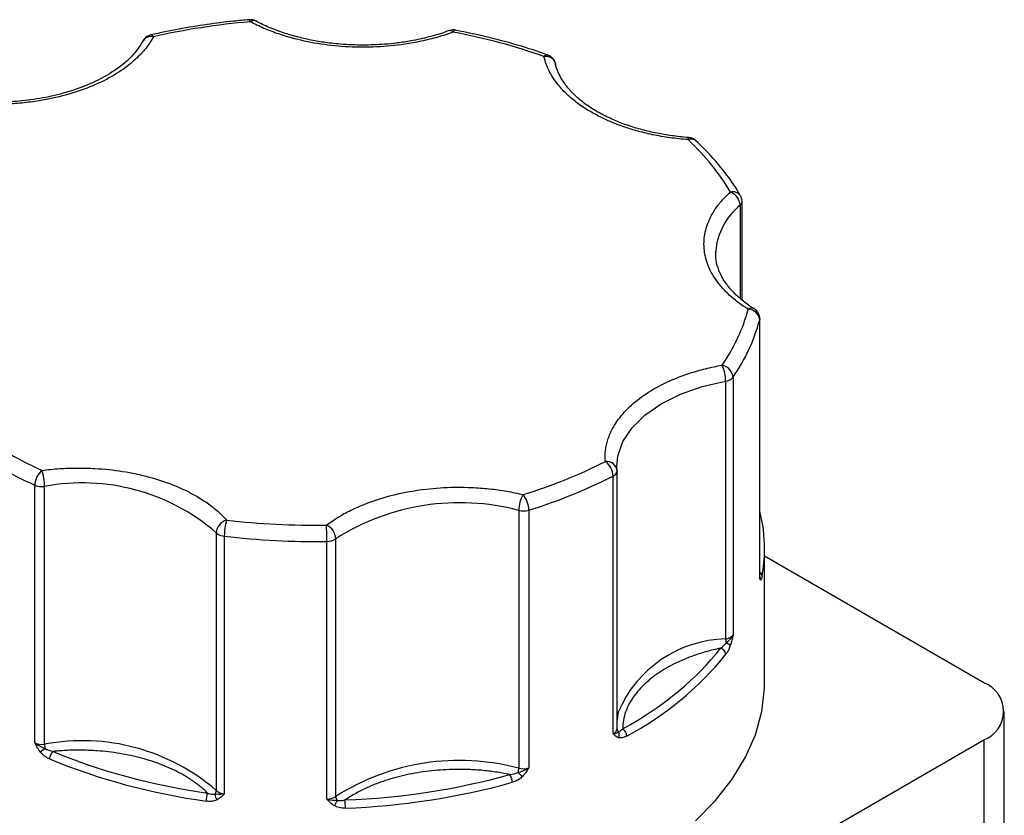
# Model space of a CAD drawing. Header units: inches. Extents: x 0.5 to 22.9, y 0.5 to 16.5.
# Tile 18 of 18: x 19.705 to 20.547, y 14.228 to 14.908. Entities that reach past the tile are written whole.
import ezdxf

# ---------------------------------------------------------------- set-up
doc = ezdxf.new("R2010")
doc.units = ezdxf.units.IN
doc.header["$LTSCALE"] = 2
doc.header["$MEASUREMENT"] = 0

msp = doc.modelspace()

# ---------------------------------------------------------------- linework, layer by layer
for p, q in [((19.81069, 14.89016), (19.81146, 14.89124)), ((20.16352, 14.86922), (20.16337, 14.87062)), ((20.32306, 14.66832), (20.32306, 14.75249)), ((20.32148, 14.74937), (20.32148, 14.66974)), ((20.30049, 14.70806), (20.30053, 14.71008)), ((20.33814, 14.43096), (20.33814, 14.65143)), ((20.33825, 14.43181), (20.33825, 14.65228)), ((20.30903, 14.59895), (20.30903, 14.37848)), ((20.31535, 14.60234), (20.31535, 14.38187)), ((20.21609, 14.52233), (20.21595, 14.52592)), ((20.21274, 14.29727), (20.21274, 14.51774)), ((20.21609, 14.52233), (20.21611, 14.52206)), ((20.21611, 14.30159), (20.21611, 14.52206)), ((19.71798, 14.28947), (19.71798, 14.50993)), ((19.72639, 14.28836), (19.72639, 14.50882)), ((20.132, 14.48834), (20.132, 14.26787)), ((20.14062, 14.48859), (20.14062, 14.26812)), ((19.87324, 14.46929), (19.87324, 14.24883)), ((19.88012, 14.46629), (19.88012, 14.24582)), ((19.9755, 14.24366), (19.9755, 14.46413)), ((19.96782, 14.24139), (19.96782, 14.46186)), ((20.3423, 14.34108), (20.3423, 14.4554)), ((20.52985, 14.34096), (20.3423, 14.44923)), ((20.33807, 14.43169), (20.33814, 14.43096)), ((20.54743, 13.36356), (20.54743, 14.31647)), ((19.79163, 13.86581), (20.52985, 14.29198)), ((20.52985, 14.29198), (20.52985, 13.33907))]:
    msp.add_line(p, q)
at = {"flags": 128}
for points in [[(19.9023, 14.90634), (19.90201, 14.90729), (19.90174, 14.9079), (19.90148, 14.90813), (19.90146, 14.90814)], [(20.27757, 14.80732), (20.27753, 14.80732), (20.27731, 14.80709), (20.27707, 14.80648), (20.27682, 14.80552)], [(20.33825, 14.65227), (20.33824, 14.65207), (20.33814, 14.65143)], [(20.21595, 14.52592), (20.21686, 14.53489), (20.22118, 14.5472), (20.22893, 14.55894), (20.23991, 14.56979), (20.25382, 14.57946), (20.27028, 14.58768), (20.28885, 14.59424), (20.30903, 14.59895)], [(20.33814, 14.43096), (20.33824, 14.4316), (20.33825, 14.43181)], [(20.28329, 14.22284), (20.30034, 14.24018), (20.31463, 14.25834), (20.32604, 14.27716), (20.33448, 14.2965), (20.33988, 14.3162), (20.34221, 14.3361), (20.3423, 14.34108)], [(20.21718, 14.31587), (20.21686, 14.31442), (20.21611, 14.30918)]]:
    msp.add_lwpolyline(points, dxfattribs=at)
for centre, radius, start, end in [((19.9052, 14.90265), 0.0047, 66.58997, 128.22491), ((19.81745, 14.8854), 0.00837, 76.06648, 135.73959), ((19.81719, 14.89268), 0.00243, 20.41272, 88.6854), ((20.07319, 14.89538), 0.00348, 38.99401, 104.00464), ((20.07809, 14.89698), 0.00228, 99.03225, 165.04849), ((20.15632, 14.87454), 0.00344, 80.62922, 142.15766), ((20.15507, 14.86809), 0.00868, 16.93869, 99.7184), ((20.27952, 14.79942), 0.00667, 52.06092, 113.9178), ((20.31517, 14.753), 0.00794, 34.18945, 105.40646), ((20.30842, 14.74841), 0.01309, 4.19926, 69.23631), ((20.31885, 14.75266), 0.00421, 308.50925, 357.41923), ((20.35644, 14.70551), 0.05609, 128.5584, 175.32332), ((20.33116, 14.6561), 0.00523, 62.81074, 123.91018), ((20.32807, 14.65031), 0.01014, 6.3525, 88.97587), ((20.18771, 14.69142), 0.15565, 325.08947, 345.1136), ((20.27563, 14.59884), 0.0334, 0.17733, 24.36723), ((20.30379, 14.60123), 0.01162, 5.47188, 78.75701), ((20.30793, 14.60859), 0.0097, 276.47928, 319.89559), ((19.86714, 14.84021), 0.3624, 234.31108, 245.6943), ((19.73514, 14.50939), 0.01717, 129.60377, 178.19089), ((19.68171, 14.50878), 0.04468, 0.05364, 18.04199), ((20.20721, 14.52136), 0.00893, 6.23021, 97.13107), ((20.19651, 14.51712), 0.01624, 2.1783, 53.79671), ((20.00529, 14.92718), 0.459, 287.14885, 296.87035), ((20.21091, 14.52263), 0.00522, 290.46461, 353.68895), ((19.72418, 14.52452), 0.01585, 246.95988, 278.01069), ((19.7587, 14.33635), 0.17548, 49.25602, 100.61097), ((20.15821, 14.48814), 0.0262, 148.51106, 179.57418), ((20.11896, 14.48828), 0.02166, 0.82273, 38.73294), ((20.08139, 14.29756), 0.19737, 75.14095, 122.44513), ((20.13585, 14.50451), 0.01662, 256.62648, 286.69067), ((20.21125, 14.45522), 0.13105, 0.07681, 14.29242), ((19.88553, 14.46825), 0.01234, 106.0363, 175.1453), ((19.92896, 14.46626), 0.04885, 163.52736, 179.96549), ((19.9617, 14.46326), 0.01383, 3.60413, 64.97565), ((19.61378, 14.46189), 0.35403, 359.99492, 2.25087), ((19.87865, 14.47428), 0.00735, 222.64194, 240.73415), ((19.88147, 14.4796), 0.01338, 241.30787, 264.18131), ((19.95719, 15.12194), 0.66017, 263.29513, 270.9222), ((19.96804, 14.47522), 0.01336, 269.03577, 303.91815), ((20.21294, 14.45543), 0.12936, 349.52191, 359.98634), ((20.33593, 14.4317), 0.00423, 2.77194, 56.67579), ((20.33403, 14.42918), 0.00499, 355.35487, 32.27333), ((20.30793, 14.38812), 0.0097, 276.47928, 319.89559), ((20.31173, 14.27586), 0.10266, 91.50568, 157.06215), ((20.32708, 14.37874), 0.01806, 180.81798, 192.54931), ((20.30696, 14.36625), 0.00892, 47.25709, 73.76428), ((20.09633, 14.53707), 0.27357, 297.91795, 321.08996), ((20.30327, 14.3647), 0.00595, 5.23028, 76.81024), ((20.52056, 14.31647), 0.0262, 290.78342, 69.21658), ((20.21091, 14.30217), 0.00522, 290.46461, 353.68895), ((20.21975, 14.30195), 0.00366, 185.61519, 232.80403), ((20.21231, 14.29666), 0.00574, 331.66044, 24.40935), ((20.21661, 14.295), 0.00781, 2.47063, 56.29038), ((19.72418, 14.30406), 0.01585, 246.95988, 278.01069), ((19.7587, 14.11588), 0.17548, 49.25602, 100.61097), ((19.75093, 14.28862), 0.02454, 180.6025, 189.24295), ((19.78961, 14.20455), 0.10186, 128.13409, 130.92429), ((19.73963, 14.2755), 0.009, 132.2532, 178.45356), ((19.93883, 14.78227), 0.54764, 247.6562, 262.21079), ((20.08139, 14.0771), 0.19737, 75.14095, 122.44513), ((20.11485, 14.25562), 0.01164, 0.64277, 35.79433), ((20.11816, 14.26813), 0.01385, 343.65892, 358.936), ((20.18553, 14.31685), 0.07545, 224.21389, 228.09081), ((20.13585, 14.28404), 0.01662, 256.62648, 286.69067), ((19.96122, 14.85156), 0.6183, 272.08341, 285.50266), ((19.88505, 14.23965), 0.02045, 160.2414, 179.92056), ((19.86794, 14.24904), 0.0053, 319.19655, 357.74838), ((19.88114, 14.24677), 0.00927, 187.41783, 219.87826), ((19.88084, 14.25686), 0.01106, 226.55031, 266.23406), ((19.96804, 14.25475), 0.01336, 269.03577, 303.91815), ((19.96515, 14.24394), 0.01206, 317.45547, 342.39919), ((19.98171, 14.24389), 0.00622, 182.13507, 215.44758), ((19.9131, 14.23368), 0.07061, 359.98974, 5.64871)]:
    msp.add_arc(centre, radius, start, end)
for points, knots in [([(19.90147, 14.90805), (19.89697, 14.90767), (19.88482, 14.90665), (19.86475, 14.90404), (19.84106, 14.90024), (19.82527, 14.89684), (19.81725, 14.89511)], [0, 0, 0, 0, 0.156015, 0.421898, 0.706083, 1, 1, 1, 1]), ([(19.90701, 14.90699), (19.90699, 14.907), (19.90615, 14.90754), (19.90425, 14.90815), (19.90236, 14.90809), (19.90146, 14.90806)], [0, 0, 0, 0, 0.009521, 0.527981, 1, 1, 1, 1]), ([(20.07589, 14.89757), (20.07373, 14.8968), (20.06942, 14.89525), (20.06271, 14.89319), (20.05585, 14.89134), (20.04882, 14.8897), (20.04163, 14.88828), (20.02904, 14.88621), (20.01062, 14.8844), (19.98645, 14.88447), (19.96262, 14.88683), (19.94263, 14.89094), (19.92652, 14.89577), (19.91377, 14.90058), (19.90613, 14.90442), (19.9023, 14.90634)], [0, 0, 0, 0, 0.040712, 0.081199, 0.121575, 0.161957, 0.202462, 0.243205, 0.371568, 0.500042, 0.628406, 0.75688, 0.838051, 0.918781, 1, 1, 1, 1]), ([(19.99892, 14.88637), (19.9924, 14.88652), (19.98325, 14.88673), (19.96998, 14.88809), (19.9589, 14.8897), (19.94619, 14.89234), (19.93354, 14.89582), (19.92132, 14.90023), (19.9124, 14.90403), (19.90804, 14.90653), (19.90711, 14.90706)], [0, 0, 0, 0, 0.192214, 0.269966, 0.398196, 0.52993, 0.669677, 0.813651, 0.960357, 1, 1, 1, 1]), ([(19.81947, 14.89352), (19.81867, 14.89213), (19.81709, 14.88935), (19.81424, 14.88528), (19.81106, 14.88131), (19.8075, 14.87745), (19.80357, 14.8737), (19.79623, 14.86744), (19.78413, 14.85922), (19.76554, 14.8503), (19.74466, 14.84327), (19.72477, 14.839), (19.70705, 14.83672), (19.69193, 14.83568), (19.6818, 14.83578), (19.67673, 14.83583)], [0, 0, 0, 0, 0.040712, 0.081199, 0.121575, 0.161957, 0.202462, 0.243205, 0.371568, 0.500042, 0.628406, 0.75688, 0.838051, 0.918781, 1, 1, 1, 1]), ([(19.81726, 14.895), (19.81638, 14.89476), (19.81429, 14.8942), (19.81197, 14.89235), (19.81112, 14.89066), (19.81083, 14.89008)], [0, 0, 0, 0, 0.324164, 0.770531, 1, 1, 1, 1]), ([(20.07231, 14.89886), (20.0713, 14.89845), (20.06596, 14.89628), (20.05507, 14.89321), (20.04127, 14.89009), (20.0285, 14.88816), (20.01488, 14.88672), (20.00504, 14.88651), (19.99892, 14.88637)], [0, 0, 0, 0, 0.048136, 0.255229, 0.46725, 0.621078, 0.764463, 1, 1, 1, 1]), ([(20.0778, 14.89921), (20.07779, 14.89922), (20.07674, 14.89959), (20.0748, 14.89953), (20.07312, 14.89889), (20.07247, 14.89864)], [0, 0, 0, 0, 0.0099077, 0.6121166, 1, 1, 1, 1]), ([(20.15684, 14.8778), (20.15481, 14.87856), (20.14441, 14.88248), (20.12453, 14.88833), (20.10016, 14.89475), (20.08426, 14.89783), (20.07771, 14.8991)], [0, 0, 0, 0, 0.082834, 0.424696, 0.762954, 1, 1, 1, 1]), ([(19.81147, 14.89126), (19.80874, 14.88695), (19.80335, 14.87844), (19.7904, 14.8671), (19.77483, 14.85739), (19.75698, 14.84955), (19.73767, 14.84364), (19.71754, 14.83972), (19.6972, 14.83756), (19.68368, 14.83761), (19.67703, 14.83763)], [0, 0, 0, 0, 0.137663, 0.271797, 0.402365, 0.52932, 0.652612, 0.772191, 0.888004, 1, 1, 1, 1]), ([(20.19418, 14.82894), (20.19236, 14.83003), (20.18873, 14.83219), (20.18369, 14.83564), (20.17898, 14.83922), (20.17462, 14.84295), (20.17062, 14.84683), (20.16637, 14.8515), (20.16214, 14.85701), (20.15832, 14.8634), (20.15537, 14.86995), (20.15419, 14.87441), (20.1536, 14.87665)], [0, 0, 0, 0, 0.083729, 0.166966, 0.249962, 0.332971, 0.416246, 0.500037, 0.625413, 0.749962, 0.87454, 1, 1, 1, 1]), ([(20.16226, 14.87348), (20.1615, 14.87451), (20.16038, 14.87602), (20.1584, 14.87736), (20.15737, 14.87767), (20.15691, 14.8778)], [0, 0, 0, 0, 0.543957, 0.795399, 1, 1, 1, 1]), ([(20.16333, 14.8706), (20.16331, 14.87074), (20.1632, 14.87177), (20.16269, 14.87269), (20.16226, 14.87348)], [0, 0, 0, 0, 0.143603, 1, 1, 1, 1]), ([(20.27757, 14.8074), (20.27687, 14.80743), (20.27354, 14.80755), (20.26602, 14.80845), (20.25492, 14.81), (20.24222, 14.81266), (20.22958, 14.81614), (20.21728, 14.82052), (20.20572, 14.82571), (20.19517, 14.83162), (20.18586, 14.83817), (20.17795, 14.84523), (20.17151, 14.85272), (20.16677, 14.8606), (20.16408, 14.86667), (20.16362, 14.87009), (20.16353, 14.8708)], [0, 0, 0, 0, 0.011762, 0.056066, 0.129134, 0.204198, 0.283828, 0.365867, 0.449463, 0.534016, 0.619258, 0.705255, 0.792428, 0.881871, 0.975638, 1, 1, 1, 1]), ([(20.27682, 14.80552), (20.27423, 14.80573), (20.26907, 14.80616), (20.26142, 14.80711), (20.2539, 14.80828), (20.24651, 14.8097), (20.23923, 14.81135), (20.23092, 14.81355), (20.22174, 14.81642), (20.21195, 14.82013), (20.20267, 14.82426), (20.19702, 14.82738), (20.19418, 14.82894)], [0, 0, 0, 0, 0.083729, 0.166966, 0.249962, 0.332971, 0.416246, 0.500037, 0.625413, 0.749962, 0.87454, 1, 1, 1, 1]), ([(20.28358, 14.80454), (20.28339, 14.80478), (20.28282, 14.80549), (20.28114, 14.8064), (20.27931, 14.80723), (20.27793, 14.80721), (20.27755, 14.8072)], [0, 0, 0, 0, 0.136776, 0.39659, 0.832449, 1, 1, 1, 1]), ([(20.32167, 14.75748), (20.32153, 14.75774), (20.31845, 14.76384), (20.31023, 14.77526), (20.29785, 14.79081), (20.28803, 14.80026), (20.28353, 14.80459)], [0, 0, 0, 0, 0.015914, 0.361626, 0.707768, 1, 1, 1, 1]), ([(20.32825, 14.66044), (20.32655, 14.66154), (20.32317, 14.66372), (20.31849, 14.66717), (20.31414, 14.67075), (20.31012, 14.67446), (20.30645, 14.6783), (20.30073, 14.6851), (20.29445, 14.69526), (20.29037, 14.70901), (20.29026, 14.72297), (20.2938, 14.73505), (20.29924, 14.74505), (20.30524, 14.75313), (20.31045, 14.75814), (20.31306, 14.76065)], [0, 0, 0, 0, 0.040712, 0.081199, 0.121575, 0.161957, 0.202462, 0.243205, 0.371568, 0.500042, 0.628406, 0.75688, 0.838051, 0.918781, 1, 1, 1, 1]), ([(20.32304, 14.75245), (20.32305, 14.75249), (20.32319, 14.75335), (20.32279, 14.75514), (20.32208, 14.75669), (20.32172, 14.75749)], [0, 0, 0, 0, 0.022073, 0.497069, 1, 1, 1, 1]), ([(20.33356, 14.66076), (20.33352, 14.66077), (20.32995, 14.66278), (20.324, 14.66732), (20.31596, 14.67433), (20.30958, 14.68183), (20.30469, 14.6897), (20.3016, 14.69802), (20.30019, 14.70473), (20.30068, 14.70873), (20.30081, 14.70978)], [0, 0, 0, 0, 0.0013078, 0.1482549, 0.296505, 0.4467827, 0.6009718, 0.7626164, 0.9377048, 1, 1, 1, 1]), ([(20.33691, 14.65728), (20.33616, 14.65834), (20.33522, 14.6597), (20.33382, 14.66054), (20.33353, 14.66072)], [0, 0, 0, 0, 0.787094, 1, 1, 1, 1]), ([(20.33823, 14.65225), (20.33823, 14.65228), (20.33838, 14.65314), (20.33798, 14.65493), (20.33727, 14.65648), (20.33691, 14.65728)], [0, 0, 0, 0, 0.02046, 0.496239, 1, 1, 1, 1]), ([(20.20611, 14.53022), (20.20602, 14.53169), (20.20586, 14.53462), (20.20613, 14.539), (20.20678, 14.54336), (20.20783, 14.54769), (20.20929, 14.55199), (20.21249, 14.55932), (20.21899, 14.56944), (20.23117, 14.58149), (20.24662, 14.59222), (20.26279, 14.60016), (20.27809, 14.6058), (20.29168, 14.60976), (20.30125, 14.61167), (20.30605, 14.61263)], [0, 0, 0, 0, 0.040712, 0.081199, 0.121575, 0.161957, 0.202462, 0.243205, 0.371568, 0.500042, 0.628406, 0.75688, 0.838051, 0.918781, 1, 1, 1, 1]), ([(19.72419, 14.52262), (19.72668, 14.52292), (19.73165, 14.52352), (19.73917, 14.52413), (19.74672, 14.52452), (19.75429, 14.52467), (19.76189, 14.52459), (19.77495, 14.52405), (19.79333, 14.52211), (19.816, 14.51727), (19.83699, 14.51035), (19.85334, 14.50254), (19.86562, 14.49482), (19.87474, 14.48778), (19.87966, 14.48267), (19.88212, 14.48011)], [0, 0, 0, 0, 0.040712, 0.081199, 0.121575, 0.161957, 0.202462, 0.243205, 0.371568, 0.500042, 0.628406, 0.75688, 0.838051, 0.918781, 1, 1, 1, 1]), ([(19.96755, 14.47579), (19.96912, 14.47695), (19.97225, 14.47925), (19.97734, 14.48251), (19.98268, 14.48561), (19.98832, 14.48853), (19.99423, 14.49129), (20.00484, 14.49572), (20.02108, 14.50105), (20.04383, 14.50576), (20.06762, 14.50825), (20.08884, 14.50833), (20.10684, 14.50698), (20.12167, 14.50497), (20.13112, 14.50288), (20.13586, 14.50183)], [0, 0, 0, 0, 0.040712, 0.081199, 0.121575, 0.161957, 0.202462, 0.243205, 0.371568, 0.500042, 0.628406, 0.75688, 0.838051, 0.918781, 1, 1, 1, 1]), ([(20.339, 14.42878), (20.33893, 14.42884), (20.33877, 14.42897), (20.33856, 14.42947), (20.33835, 14.43016), (20.33822, 14.43067), (20.33814, 14.43096)], [0, 0, 0, 0, 0.2361294, 0.4989929, 0.7125421, 1, 1, 1, 1]), ([(20.34015, 14.4319), (20.34005, 14.4314), (20.33985, 14.43041), (20.33955, 14.42941), (20.33926, 14.4288), (20.33909, 14.42879), (20.339, 14.42878)], [0, 0, 0, 0, 0.270747, 0.52324, 0.763872, 1, 1, 1, 1]), ([(20.31535, 14.38187), (20.31515, 14.38098), (20.31481, 14.37945), (20.31426, 14.37712), (20.3137, 14.37496), (20.31324, 14.3735), (20.31302, 14.3728)], [0, 0, 0, 0, 0.291242, 0.500217, 0.762096, 1, 1, 1, 1]), ([(20.31302, 14.3728), (20.31281, 14.37221), (20.3124, 14.37103), (20.3117, 14.36939), (20.31093, 14.36787), (20.3101, 14.36646), (20.30951, 14.36565), (20.3092, 14.36524)], [0, 0, 0, 0, 0.188808, 0.379511, 0.575987, 0.781785, 1, 1, 1, 1]), ([(20.30463, 14.37049), (20.30266, 14.37006), (20.29872, 14.36919), (20.29297, 14.36768), (20.28736, 14.36602), (20.2819, 14.36419), (20.27659, 14.36221), (20.26779, 14.35856), (20.25624, 14.35266), (20.24359, 14.34376), (20.23344, 14.33386), (20.227, 14.32444), (20.22329, 14.31602), (20.22132, 14.3088), (20.22107, 14.30394), (20.22095, 14.3015)], [0, 0, 0, 0, 0.040848, 0.081503, 0.122064, 0.162633, 0.203311, 0.244196, 0.372048, 0.500037, 0.627888, 0.755877, 0.837356, 0.918461, 1, 1, 1, 1]), ([(20.21736, 14.29394), (20.21694, 14.2941), (20.21605, 14.29445), (20.21493, 14.29523), (20.21383, 14.2962), (20.21314, 14.29688), (20.21274, 14.29727)], [0, 0, 0, 0, 0.236129, 0.498993, 0.712542, 1, 1, 1, 1]), ([(20.22442, 14.29534), (20.22375, 14.29499), (20.22245, 14.29432), (20.22057, 14.29378), (20.21885, 14.29359), (20.21786, 14.29382), (20.21736, 14.29394)], [0, 0, 0, 0, 0.270747, 0.52324, 0.763872, 1, 1, 1, 1]), ([(19.72288, 14.28152), (19.72243, 14.28211), (19.72148, 14.28335), (19.72029, 14.28524), (19.71912, 14.28731), (19.71839, 14.28868), (19.71798, 14.28947)], [0, 0, 0, 0, 0.236129, 0.498993, 0.712542, 1, 1, 1, 1]), ([(19.73064, 14.27575), (19.72988, 14.27609), (19.72843, 14.27675), (19.72637, 14.27811), (19.72449, 14.27967), (19.72342, 14.28091), (19.72288, 14.28152)], [0, 0, 0, 0, 0.270747, 0.52324, 0.763872, 1, 1, 1, 1]), ([(19.86581, 14.24657), (19.86472, 14.24761), (19.86256, 14.2497), (19.85898, 14.25271), (19.85517, 14.25561), (19.85111, 14.2584), (19.84681, 14.26107), (19.83905, 14.26544), (19.82698, 14.27098), (19.80961, 14.27663), (19.79094, 14.28068), (19.77377, 14.2827), (19.75876, 14.28335), (19.74609, 14.28321), (19.73776, 14.28251), (19.73358, 14.28216)], [0, 0, 0, 0, 0.040848, 0.081503, 0.122064, 0.162633, 0.203311, 0.244196, 0.372048, 0.500037, 0.627888, 0.755877, 0.837356, 0.918461, 1, 1, 1, 1]), ([(20.12429, 14.26243), (20.12229, 14.26283), (20.11831, 14.26362), (20.11222, 14.2646), (20.10607, 14.26541), (20.09986, 14.26604), (20.09358, 14.26649), (20.08278, 14.26696), (20.06736, 14.26672), (20.04776, 14.2646), (20.02896, 14.26078), (20.01354, 14.25596), (20.00132, 14.25088), (19.99177, 14.24608), (19.98617, 14.24245), (19.98336, 14.24063)], [0, 0, 0, 0, 0.040848, 0.081503, 0.122064, 0.162633, 0.203311, 0.244196, 0.372048, 0.500037, 0.627888, 0.755877, 0.837356, 0.918461, 1, 1, 1, 1]), ([(20.14062, 14.26812), (20.14015, 14.26737), (20.13934, 14.26608), (20.13803, 14.26414), (20.13671, 14.26238), (20.13564, 14.26124), (20.13513, 14.2607)], [0, 0, 0, 0, 0.291242, 0.500217, 0.762096, 1, 1, 1, 1]), ([(20.13513, 14.2607), (20.13466, 14.26025), (20.13371, 14.25935), (20.1321, 14.2582), (20.13035, 14.25721), (20.12847, 14.25637), (20.12716, 14.25596), (20.12649, 14.25575)], [0, 0, 0, 0, 0.188808, 0.379511, 0.575987, 0.781785, 1, 1, 1, 1]), ([(19.88012, 14.24582), (19.87959, 14.24528), (19.87868, 14.24435), (19.87724, 14.24299), (19.87577, 14.24182), (19.87459, 14.24115), (19.87403, 14.24083)], [0, 0, 0, 0, 0.291242, 0.500217, 0.762096, 1, 1, 1, 1]), ([(19.87403, 14.24083), (19.87351, 14.24059), (19.87247, 14.24011), (19.8707, 14.23967), (19.8688, 14.23944), (19.86675, 14.23943), (19.86534, 14.2396), (19.86461, 14.23968)], [0, 0, 0, 0, 0.188808, 0.379511, 0.575987, 0.781785, 1, 1, 1, 1]), ([(19.97404, 14.23578), (19.97347, 14.23615), (19.97226, 14.23694), (19.97076, 14.23827), (19.96928, 14.23978), (19.96835, 14.2408), (19.96782, 14.24139)], [0, 0, 0, 0, 0.236129, 0.498993, 0.712542, 1, 1, 1, 1]), ([(19.9837, 14.23367), (19.98277, 14.23366), (19.98098, 14.23364), (19.97841, 14.23402), (19.97606, 14.2347), (19.97471, 14.23542), (19.97404, 14.23578)], [0, 0, 0, 0, 0.270747, 0.52324, 0.763872, 1, 1, 1, 1])]:
    msp.add_open_spline(points, degree=3, knots=knots)
for points in [[(19.9023, 14.90634), (19.87393, 14.90391), (19.84614, 14.89961), (19.81947, 14.89352)], [(20.1536, 14.87665), (20.12917, 14.88531), (20.10309, 14.89233), (20.07589, 14.89757)], [(20.31306, 14.76065), (20.30399, 14.77636), (20.29183, 14.79141), (20.27682, 14.80552)], [(20.30605, 14.61263), (20.31659, 14.62802), (20.32404, 14.64407), (20.32825, 14.66044)], [(19.69214, 14.53912), (19.70227, 14.53327), (19.71297, 14.52777), (19.72419, 14.52262)], [(20.13586, 14.50183), (20.16108, 14.50971), (20.18465, 14.51924), (20.20611, 14.53022)], [(19.88212, 14.48011), (19.91022, 14.47679), (19.93888, 14.47534), (19.96755, 14.47579)], [(20.30946, 14.37482), (20.3113, 14.37646), (20.31398, 14.37879), (20.31535, 14.38187)], [(20.30463, 14.37049), (20.30642, 14.37162), (20.30816, 14.3731), (20.30946, 14.37482)], [(20.22095, 14.3015), (20.2563, 14.32116), (20.28472, 14.34459), (20.30463, 14.37049)], [(20.21274, 14.29727), (20.21554, 14.29763), (20.21672, 14.29848), (20.21754, 14.29903)], [(20.21754, 14.29903), (20.21849, 14.29917), (20.21973, 14.30014), (20.22095, 14.3015)], [(19.71798, 14.28947), (19.72091, 14.28705), (19.72434, 14.28567), (19.72671, 14.28467)], [(19.72671, 14.28467), (19.72857, 14.28345), (19.73105, 14.28262), (19.73358, 14.28216)], [(19.73358, 14.28216), (19.77326, 14.26548), (19.81816, 14.25339), (19.86581, 14.24657)], [(19.98336, 14.24063), (20.03233, 14.24257), (20.08019, 14.24997), (20.12429, 14.26243)], [(20.12429, 14.26243), (20.12692, 14.26263), (20.1295, 14.2632), (20.13145, 14.26423)], [(20.13145, 14.26423), (20.13384, 14.26498), (20.13733, 14.26602), (20.14062, 14.26812)], [(19.86581, 14.24657), (19.86804, 14.24574), (19.87026, 14.24531), (19.87195, 14.24558)], [(19.87472, 14.24544), (19.87364, 14.24546), (19.87272, 14.24553), (19.87195, 14.24558)], [(19.88012, 14.24582), (19.878, 14.24545), (19.87621, 14.24539), (19.87472, 14.24544)], [(19.96782, 14.24139), (19.97156, 14.24038), (19.97457, 14.24035), (19.97665, 14.24029)], [(19.97665, 14.24029), (19.97849, 14.23984), (19.98091, 14.24004), (19.98336, 14.24063)]]:
    msp.add_open_spline(points, degree=3)

doc.saveas('drawing.dxf')
